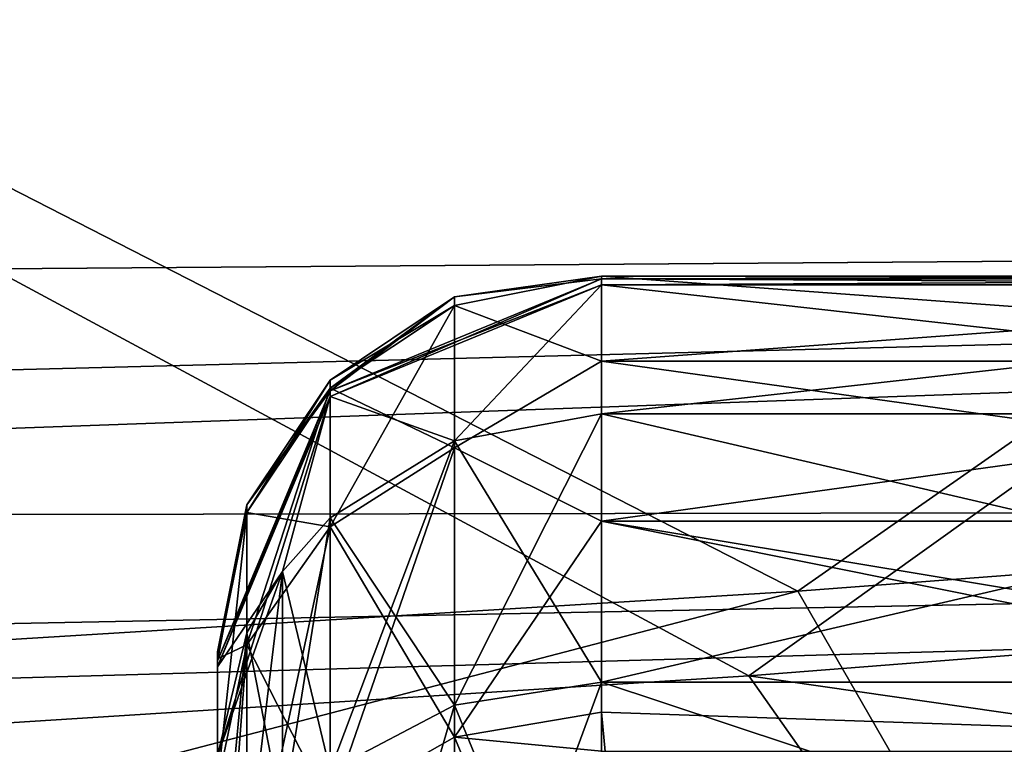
# Model space of a CAD drawing. Header units: metres. Extents: x -904 to 0, y -908 to 0.
# Tile 33 of 154: x -241 to -215, y -836 to -817. Entities that reach past the tile are written whole.
import ezdxf

# ---------------------------------------------------------------- set-up
doc = ezdxf.new("R2010")
doc.units = ezdxf.units.M

msp = doc.modelspace()

# ---------------------------------------------------------------- linework, layer by layer
at = {"layer": 'None012319'}
for points in [[(-225.347168, -823.889282, 2019.083984), (-232.418243, -826.801147, 2018.768433), (-225.347168, -824.041504, 2020.48877)], [(-232.418243, -826.801147, 2018.768433), (-225.347168, -823.889282, 2019.083984), (-229.173996, -824.360657, 2014.018677)], [(-225.347168, -823.889282, 2019.083984), (-225.347168, -823.823303, 2008.960449), (-229.173996, -824.360657, 2014.018677)], [(-229.173996, -824.360657, 2014.018677), (-225.347168, -823.823303, 2008.960449), (-229.173767, -824.580994, 2009.032471)], [(-225.347168, -823.823303, 2008.960449), (-225.347168, -826.032593, 1996.615601), (-229.173767, -824.580994, 2009.032471)], [(-195.347168, -823.823303, 2008.960449), (-195.347168, -826.032593, 1996.615601), (-225.347168, -823.823303, 2008.960449)], [(-195.347168, -826.032593, 1996.615601), (-225.347168, -826.032593, 1996.615601), (-225.347168, -823.823303, 2008.960449)], [(-195.347168, -823.889282, 2019.083984), (-195.347168, -823.823303, 2008.960449), (-225.347168, -823.889282, 2019.083984)], [(-195.347168, -823.823303, 2008.960449), (-225.347168, -823.823303, 2008.960449), (-225.347168, -823.889282, 2019.083984)], [(-225.347168, -824.041504, 2020.48877), (-195.347168, -824.041504, 2020.48877), (-225.347168, -823.889282, 2019.083984)], [(-195.347168, -824.041504, 2020.48877), (-195.347168, -823.889282, 2019.083984), (-225.347168, -823.889282, 2019.083984)], [(-232.418243, -826.801147, 2018.768433), (-232.417801, -826.955139, 2020.184204), (-225.347168, -824.041504, 2020.48877)], [(-225.347168, -824.041504, 2020.48877), (-232.417801, -826.955139, 2020.184204), (-229.174149, -828.106812, 2033.570435)], [(-225.347168, -827.403809, 2033.862549), (-225.347168, -824.041504, 2020.48877), (-229.174149, -828.106812, 2033.570435)], [(-225.347168, -824.041504, 2020.48877), (-225.347168, -827.403809, 2033.862549), (-195.347168, -824.041504, 2020.48877)], [(-225.347168, -827.403809, 2033.862549), (-195.347168, -827.403809, 2033.862549), (-195.347168, -824.041504, 2020.48877)], [(-229.173996, -824.360657, 2014.018677), (-232.418213, -826.528381, 2014.004517), (-232.418243, -826.801147, 2018.768433)], [(-229.173767, -824.580994, 2009.032471), (-232.418213, -826.739014, 2009.237793), (-229.173996, -824.360657, 2014.018677)], [(-232.418213, -826.739014, 2009.237793), (-232.418213, -826.528381, 2014.004517), (-229.173996, -824.360657, 2014.018677)], [(-232.418213, -826.739014, 2009.237793), (-229.173767, -824.580994, 2009.032471), (-232.418213, -830.345154, 1992.447998)], [(-229.173767, -824.580994, 2009.032471), (-229.173981, -828.292908, 1991.749878), (-232.418213, -830.345154, 1992.447998)], [(-225.347168, -826.032593, 1996.615601), (-229.173981, -828.292908, 1991.749878), (-229.173767, -824.580994, 2009.032471)], [(-225.347168, -826.032593, 1996.615601), (-225.347168, -830.198181, 1984.784424), (-229.173981, -828.292908, 1991.749878)], [(-195.347168, -826.032593, 1996.615601), (-195.347168, -830.198181, 1984.784424), (-225.347168, -826.032593, 1996.615601)], [(-195.347168, -830.198181, 1984.784424), (-225.347168, -830.198181, 1984.784424), (-225.347168, -826.032593, 1996.615601)], [(-232.418213, -826.739014, 2009.237793), (-234.586044, -829.968933, 2009.545044), (-232.418213, -826.528381, 2014.004517)], [(-234.586044, -829.968933, 2009.545044), (-234.585938, -829.772522, 2013.983398), (-232.418213, -826.528381, 2014.004517)], [(-232.418213, -826.528381, 2014.004517), (-234.585938, -829.772522, 2013.983398), (-232.418243, -826.801147, 2018.768433)], [(-234.586044, -829.968933, 2009.545044), (-232.418213, -826.739014, 2009.237793), (-234.585968, -833.418518, 1993.486938)], [(-232.418213, -826.739014, 2009.237793), (-232.418213, -830.345154, 1992.447998), (-234.585968, -833.418518, 1993.486938)], [(-232.418243, -826.801147, 2018.768433), (-235.347168, -833.831116, 2018.006714), (-232.417801, -826.955139, 2020.184204)], [(-232.418243, -826.801147, 2018.768433), (-234.585938, -829.772522, 2013.983398), (-235.347168, -833.831116, 2018.006714)], [(-235.347168, -833.831116, 2018.006714), (-235.347168, -833.987732, 2019.452271), (-232.417801, -826.955139, 2020.184204)], [(-232.417801, -826.955139, 2020.184204), (-235.347168, -833.987732, 2019.452271), (-233.66127, -831.509888, 2032.162842)], [(-232.417801, -826.955139, 2020.184204), (-233.66127, -831.509888, 2032.162842), (-232.418457, -830.109985, 2032.741577)], [(-229.174149, -828.106812, 2033.570435), (-232.417801, -826.955139, 2020.184204), (-232.418457, -830.109985, 2032.741577)], [(-225.347168, -834.388245, 2045.784668), (-225.347168, -827.403809, 2033.862549), (-229.174149, -828.106812, 2033.570435)], [(-225.347168, -827.403809, 2033.862549), (-225.347168, -834.388245, 2045.784668), (-195.347168, -827.403809, 2033.862549)], [(-225.347168, -834.388245, 2045.784668), (-195.347168, -834.388245, 2045.784668), (-195.347168, -827.403809, 2033.862549)], [(-229.173996, -834.986572, 2045.314209), (-229.174149, -828.106812, 2033.570435), (-232.418457, -830.109985, 2032.741577)], [(-232.418213, -830.345154, 1992.447998), (-229.173981, -828.292908, 1991.749878), (-232.418243, -837.664368, 1976.906738)], [(-229.173981, -828.292908, 1991.749878), (-229.173782, -835.820801, 1975.766357), (-232.418243, -837.664368, 1976.906738)], [(-229.173996, -834.986572, 2045.314209), (-225.347168, -834.388245, 2045.784668), (-229.174149, -828.106812, 2033.570435)], [(-225.347168, -830.198181, 1984.784424), (-229.173782, -835.820801, 1975.766357), (-229.173981, -828.292908, 1991.749878)], [(-234.585938, -829.772522, 2013.983398), (-235.347168, -833.599243, 2013.958618), (-235.347168, -833.831116, 2018.006714)], [(-234.586044, -829.968933, 2009.545044), (-235.347168, -833.77832, 2009.907471), (-234.585938, -829.772522, 2013.983398)], [(-235.347168, -833.77832, 2009.907471), (-235.347168, -833.599243, 2013.958618), (-234.585938, -829.772522, 2013.983398)], [(-235.347168, -833.77832, 2009.907471), (-234.586044, -829.968933, 2009.545044), (-235.347168, -837.041077, 1994.720703)], [(-234.586044, -829.968933, 2009.545044), (-234.585968, -833.418518, 1993.486938), (-235.347168, -837.041077, 1994.720703)], [(-232.418457, -830.109985, 2032.741577), (-233.66127, -831.509888, 2032.162842), (-232.418228, -836.690491, 2043.974121)], [(-232.418228, -836.690491, 2043.974121), (-229.173996, -834.986572, 2045.314209), (-232.418457, -830.109985, 2032.741577)], [(-234.585968, -833.418518, 1993.486938), (-232.418213, -830.345154, 1992.447998), (-234.58606, -840.423645, 1978.613525)], [(-232.418213, -830.345154, 1992.447998), (-232.418243, -837.664368, 1976.906738), (-234.58606, -840.423645, 1978.613525)], [(-225.347168, -830.198181, 1984.784424), (-225.347168, -835.173523, 1975.365967), (-229.173782, -835.820801, 1975.766357)], [(-195.347168, -830.198181, 1984.784424), (-195.347168, -835.173523, 1975.365967), (-225.347168, -830.198181, 1984.784424)], [(-195.347168, -835.173523, 1975.365967), (-195.445587, -836.194458, 1973.759888), (-225.347168, -830.198181, 1984.784424)], [(-225.347168, -830.198181, 1984.784424), (-195.445587, -836.194458, 1973.759888), (-225.347168, -835.173523, 1975.365967)], [(-235.347168, -833.987732, 2019.452271), (-235.347168, -836.305176, 2029.189575), (-233.66127, -831.509888, 2032.162842)], [(-233.66127, -831.509888, 2032.162842), (-235.347168, -836.305176, 2029.189575), (-234.586151, -833.108459, 2031.502319)], [(-233.66127, -831.509888, 2032.162842), (-234.586151, -833.108459, 2031.502319), (-233.661041, -837.881104, 2043.037842)], [(-233.66127, -831.509888, 2032.162842), (-233.661041, -837.881104, 2043.037842), (-232.418228, -836.690491, 2043.974121)], [(-235.347168, -836.305176, 2029.189575), (-235.347168, -841.16095, 2038.155396), (-234.586151, -833.108459, 2031.502319)], [(-234.586151, -833.108459, 2031.502319), (-235.347168, -841.16095, 2038.155396), (-234.585953, -839.240601, 2041.968628)], [(-234.586151, -833.108459, 2031.502319), (-234.585953, -839.240601, 2041.968628), (-233.661041, -837.881104, 2043.037842)], [(-235.347168, -837.041077, 1994.720703), (-234.585968, -833.418518, 1993.486938), (-235.347168, -843.677917, 1980.626587)], [(-234.585968, -833.418518, 1993.486938), (-234.58606, -840.423645, 1978.613525), (-235.347168, -843.677917, 1980.626587)], [(-235.347168, -838.084717, 2014.13562), (-235.347168, -833.831116, 2018.006714), (-235.347168, -833.599243, 2013.958618)], [(-235.347168, -838.084717, 2014.13562), (-235.347168, -833.599243, 2013.958618), (-235.347168, -838.00415, 2011.807983)], [(-235.347168, -833.599243, 2013.958618), (-235.347168, -833.77832, 2009.907471), (-235.347168, -838.00415, 2011.807983)], [(-235.347168, -838.00415, 2011.807983), (-235.347168, -833.77832, 2009.907471), (-235.347168, -837.041077, 1994.720703)], [(-235.347168, -833.987732, 2019.452271), (-235.347168, -833.831116, 2018.006714), (-235.347168, -838.084717, 2014.13562)], [(-235.347168, -836.305176, 2029.189575), (-235.347168, -833.987732, 2019.452271), (-235.347168, -839.213806, 2019.024902)], [(-235.347168, -839.213806, 2019.024902), (-235.347168, -833.987732, 2019.452271), (-235.347168, -838.084717, 2014.13562)], [(-225.347168, -844.332642, 2055.383789), (-225.347168, -834.388245, 2045.784668), (-229.173996, -834.986572, 2045.314209)], [(-225.347168, -834.388245, 2045.784668), (-225.347168, -844.332642, 2055.383789), (-195.347168, -834.388245, 2045.784668)], [(-225.347168, -844.332642, 2055.383789), (-195.347168, -844.332642, 2055.383789), (-195.347168, -834.388245, 2045.784668)], [(-229.174088, -844.780762, 2054.768555), (-229.173996, -834.986572, 2045.314209), (-232.418228, -836.690491, 2043.974121)], [(-229.174088, -844.780762, 2054.768555), (-225.347168, -844.332642, 2055.383789), (-229.173996, -834.986572, 2045.314209)], [(-229.173782, -835.820801, 1975.766357), (-225.347168, -835.173523, 1975.365967), (-225.249344, -836.193481, 1973.761353)], [(-195.445587, -836.194458, 1973.759888), (-225.249344, -836.193481, 1973.761353), (-225.347168, -835.173523, 1975.365967)], [(-232.418243, -837.664368, 1976.906738), (-229.173782, -835.820801, 1975.766357), (-227.876511, -838.938477, 1970.785767)], [(-227.876511, -838.938477, 1970.785767), (-229.173782, -835.820801, 1975.766357), (-225.249344, -836.193481, 1973.761353)]]:
    msp.add_3dface(points, dxfattribs=at)
at = {"layer": 'None012320'}
for points in [[(-232.417801, -826.955139, 208.531815), (-232.418243, -826.801147, 209.947556), (-225.347168, -823.889282, 209.632065)], [(-225.347168, -823.889282, 209.632065), (-232.418243, -826.801147, 209.947556), (-229.173996, -824.360657, 214.697372)], [(-225.347168, -824.041504, 208.22728), (-232.417801, -826.955139, 208.531815), (-225.347168, -823.889282, 209.632065)], [(-225.347168, -823.823303, 219.7556), (-225.347168, -823.889282, 209.632065), (-229.173996, -824.360657, 214.697372)], [(-229.173767, -824.580994, 219.683517), (-225.347168, -823.823303, 219.7556), (-229.173996, -824.360657, 214.697372)], [(-225.347168, -826.032593, 232.100418), (-225.347168, -823.823303, 219.7556), (-229.173767, -824.580994, 219.683517)], [(-225.347168, -823.823303, 219.7556), (-225.347168, -826.032593, 232.100418), (-195.347168, -823.823303, 219.7556)], [(-225.347168, -826.032593, 232.100418), (-195.347168, -826.032593, 232.100418), (-195.347168, -823.823303, 219.7556)], [(-225.347168, -823.889282, 209.632065), (-225.347168, -823.823303, 219.7556), (-195.347168, -823.889282, 209.632065)], [(-225.347168, -823.823303, 219.7556), (-195.347168, -823.823303, 219.7556), (-195.347168, -823.889282, 209.632065)], [(-225.347168, -823.889282, 209.632065), (-195.347168, -823.889282, 209.632065), (-225.347168, -824.041504, 208.22728)], [(-195.347168, -823.889282, 209.632065), (-195.347168, -824.041504, 208.22728), (-225.347168, -824.041504, 208.22728)], [(-232.417801, -826.955139, 208.531815), (-225.347168, -824.041504, 208.22728), (-229.174149, -828.106812, 195.145554)], [(-225.347168, -824.041504, 208.22728), (-225.347168, -827.403809, 194.853394), (-229.174149, -828.106812, 195.145554)], [(-195.347168, -824.041504, 208.22728), (-195.347168, -827.403809, 194.853394), (-225.347168, -824.041504, 208.22728)], [(-195.347168, -827.403809, 194.853394), (-225.347168, -827.403809, 194.853394), (-225.347168, -824.041504, 208.22728)], [(-229.173996, -824.360657, 214.697372), (-232.418243, -826.801147, 209.947556), (-232.418213, -826.528381, 214.711456)], [(-229.173767, -824.580994, 219.683517), (-229.173996, -824.360657, 214.697372), (-232.418213, -826.528381, 214.711456)], [(-229.173981, -828.292908, 236.966064), (-229.173767, -824.580994, 219.683517), (-232.418213, -826.739014, 219.47821)], [(-232.418213, -826.739014, 219.47821), (-229.173767, -824.580994, 219.683517), (-232.418213, -826.528381, 214.711456)], [(-225.347168, -826.032593, 232.100418), (-229.173767, -824.580994, 219.683517), (-229.173981, -828.292908, 236.966064)], [(-225.347168, -830.198181, 243.931595), (-225.347168, -826.032593, 232.100418), (-229.173981, -828.292908, 236.966064)], [(-225.347168, -826.032593, 232.100418), (-225.347168, -830.198181, 243.931595), (-195.347168, -826.032593, 232.100418)], [(-225.347168, -830.198181, 243.931595), (-195.347168, -830.198181, 243.931595), (-195.347168, -826.032593, 232.100418)], [(-232.418243, -826.801147, 209.947556), (-234.585938, -829.772522, 214.732605), (-232.418213, -826.528381, 214.711456)], [(-232.418213, -826.528381, 214.711456), (-234.585938, -829.772522, 214.732605), (-232.418213, -826.739014, 219.47821)], [(-232.418213, -830.345154, 236.26799), (-232.418213, -826.739014, 219.47821), (-234.586044, -829.968933, 219.170959)], [(-234.585938, -829.772522, 214.732605), (-234.586044, -829.968933, 219.170959), (-232.418213, -826.739014, 219.47821)], [(-232.418213, -830.345154, 236.26799), (-229.173981, -828.292908, 236.966064), (-232.418213, -826.739014, 219.47821)], [(-232.417801, -826.955139, 208.531815), (-235.347168, -833.987732, 209.263779), (-232.418243, -826.801147, 209.947556)], [(-235.347168, -833.987732, 209.263779), (-235.347168, -833.831116, 210.709244), (-232.418243, -826.801147, 209.947556)], [(-232.418243, -826.801147, 209.947556), (-235.347168, -833.831116, 210.709244), (-234.585938, -829.772522, 214.732605)], [(-232.417801, -826.955139, 208.531815), (-233.66127, -831.509888, 196.553131), (-235.347168, -836.305176, 199.526428)], [(-235.347168, -836.305176, 199.526428), (-235.347168, -833.987732, 209.263779), (-232.417801, -826.955139, 208.531815)], [(-232.418457, -830.109985, 195.974457), (-233.66127, -831.509888, 196.553131), (-232.417801, -826.955139, 208.531815)], [(-229.174149, -828.106812, 195.145554), (-232.418457, -830.109985, 195.974457), (-232.417801, -826.955139, 208.531815)], [(-229.174149, -828.106812, 195.145554), (-225.347168, -827.403809, 194.853394), (-229.173996, -834.986572, 183.40184)], [(-225.347168, -827.403809, 194.853394), (-225.347168, -834.388245, 182.931274), (-229.173996, -834.986572, 183.40184)], [(-195.347168, -827.403809, 194.853394), (-195.347168, -834.388245, 182.931274), (-225.347168, -827.403809, 194.853394)], [(-195.347168, -834.388245, 182.931274), (-225.347168, -834.388245, 182.931274), (-225.347168, -827.403809, 194.853394)], [(-232.418228, -836.690491, 184.741867), (-232.418457, -830.109985, 195.974457), (-229.174149, -828.106812, 195.145554)], [(-229.173996, -834.986572, 183.40184), (-232.418228, -836.690491, 184.741867), (-229.174149, -828.106812, 195.145554)], [(-229.173782, -835.820801, 252.949661), (-229.173981, -828.292908, 236.966064), (-232.418213, -830.345154, 236.26799)], [(-225.347168, -830.198181, 243.931595), (-229.173981, -828.292908, 236.966064), (-229.173782, -835.820801, 252.949661)], [(-235.347168, -833.831116, 210.709244), (-235.347168, -833.599243, 214.757324), (-234.585938, -829.772522, 214.732605)], [(-234.585938, -829.772522, 214.732605), (-235.347168, -833.599243, 214.757324), (-234.586044, -829.968933, 219.170959)], [(-234.586044, -829.968933, 219.170959), (-235.347168, -833.77832, 218.808563), (-234.585968, -833.418518, 235.229065)], [(-235.347168, -833.599243, 214.757324), (-235.347168, -833.77832, 218.808563), (-234.586044, -829.968933, 219.170959)], [(-234.585968, -833.418518, 235.229065), (-232.418213, -830.345154, 236.26799), (-234.586044, -829.968933, 219.170959)], [(-233.661041, -837.881104, 185.678192), (-233.66127, -831.509888, 196.553131), (-232.418457, -830.109985, 195.974457)], [(-232.418228, -836.690491, 184.741867), (-233.661041, -837.881104, 185.678192), (-232.418457, -830.109985, 195.974457)], [(-232.418243, -837.664368, 251.809235), (-232.418213, -830.345154, 236.26799), (-234.585968, -833.418518, 235.229065)], [(-232.418243, -837.664368, 251.809235), (-229.173782, -835.820801, 252.949661), (-232.418213, -830.345154, 236.26799)], [(-225.347168, -835.173523, 253.350052), (-225.347168, -830.198181, 243.931595), (-229.173782, -835.820801, 252.949661)], [(-225.347168, -835.173523, 253.350052), (-195.445587, -836.194458, 254.956131), (-225.347168, -830.198181, 243.931595)], [(-195.445587, -836.194458, 254.956131), (-195.347168, -835.173523, 253.350052), (-225.347168, -830.198181, 243.931595)], [(-225.347168, -830.198181, 243.931595), (-195.347168, -835.173523, 253.350052), (-195.347168, -830.198181, 243.931595)], [(-233.66127, -831.509888, 196.553131), (-234.586151, -833.108459, 197.213654), (-235.347168, -836.305176, 199.526428)], [(-234.585953, -839.240601, 186.74736), (-234.586151, -833.108459, 197.213654), (-233.66127, -831.509888, 196.553131)], [(-233.661041, -837.881104, 185.678192), (-234.585953, -839.240601, 186.74736), (-233.66127, -831.509888, 196.553131)], [(-235.347168, -836.305176, 199.526428), (-234.586151, -833.108459, 197.213654), (-235.347168, -841.16095, 190.560593)], [(-234.586151, -833.108459, 197.213654), (-234.585953, -839.240601, 186.74736), (-235.347168, -841.16095, 190.560593)], [(-235.347168, -833.77832, 218.808563), (-235.347168, -837.041077, 233.995239), (-234.585968, -833.418518, 235.229065)], [(-234.585968, -833.418518, 235.229065), (-235.347168, -837.041077, 233.995239), (-234.58606, -840.423645, 250.102417)], [(-234.58606, -840.423645, 250.102417), (-232.418243, -837.664368, 251.809235), (-234.585968, -833.418518, 235.229065)], [(-235.347168, -833.599243, 214.757324), (-235.347168, -833.831116, 210.709244), (-235.347168, -838.084717, 214.580383)], [(-235.347168, -838.084717, 214.580383), (-235.347168, -838.00415, 216.908035), (-235.347168, -833.599243, 214.757324)], [(-235.347168, -838.00415, 216.908035), (-235.347168, -833.77832, 218.808563), (-235.347168, -833.599243, 214.757324)], [(-235.347168, -833.77832, 218.808563), (-235.347168, -838.00415, 216.908035), (-235.347168, -837.041077, 233.995239)], [(-235.347168, -833.831116, 210.709244), (-235.347168, -833.987732, 209.263779), (-235.347168, -838.084717, 214.580383)], [(-235.347168, -838.084717, 214.580383), (-235.347168, -833.987732, 209.263779), (-235.347168, -839.213806, 209.691086)], [(-235.347168, -833.987732, 209.263779), (-235.347168, -836.305176, 199.526428), (-235.347168, -839.213806, 209.691086)], [(-229.173996, -834.986572, 183.40184), (-225.347168, -834.388245, 182.931274), (-229.174088, -844.780762, 173.947556)], [(-225.347168, -834.388245, 182.931274), (-225.347168, -844.332642, 173.332184), (-229.174088, -844.780762, 173.947556)], [(-195.347168, -834.388245, 182.931274), (-195.347168, -844.332642, 173.332184), (-225.347168, -834.388245, 182.931274)], [(-195.347168, -844.332642, 173.332184), (-225.347168, -844.332642, 173.332184), (-225.347168, -834.388245, 182.931274)], [(-229.174088, -844.780762, 173.947556), (-232.418365, -846.056519, 175.700211), (-229.173996, -834.986572, 183.40184)], [(-232.418365, -846.056519, 175.700211), (-232.418228, -836.690491, 184.741867), (-229.173996, -834.986572, 183.40184)], [(-225.249344, -836.193481, 254.954681), (-225.347168, -835.173523, 253.350052), (-229.173782, -835.820801, 252.949661)], [(-225.347168, -835.173523, 253.350052), (-225.249344, -836.193481, 254.954681), (-195.445587, -836.194458, 254.956131)], [(-229.173782, -835.820801, 252.949661), (-232.418243, -837.664368, 251.809235), (-227.876511, -838.938477, 257.930206)], [(-227.876511, -838.938477, 257.930206), (-225.249344, -836.193481, 254.954681), (-229.173782, -835.820801, 252.949661)]]:
    msp.add_3dface(points, dxfattribs=at)
at = {"layer": 'None012346'}
for points in [[(-67.241051, -723.909851, 106.525017), (-221.515747, -834.223022, 103.636368), (-388.329742, -744.40271, 105.988396)], [(-221.515747, -834.223022, 103.636368), (-67.241051, -723.909851, 106.525017), (-176.360367, -830.694824, 103.728752)], [(-220.231979, -832.017883, 106.695137), (-69.393501, -726.651489, 109.454254), (-389.989258, -745.137939, 108.970169)], [(-220.231979, -832.017883, 106.695137), (-175.538864, -828.643677, 106.783493), (-69.393501, -726.651489, 109.454254)], [(-388.329742, -744.40271, 105.988396), (-221.515747, -834.223022, 103.636368), (-266.758728, -837.09552, 103.56115)], [(-264.074249, -834.714417, 106.624527), (-220.231979, -832.017883, 106.695137), (-389.989258, -745.137939, 108.970169)], [(-214.820953, -841.424377, 134.742767), (-175.538864, -828.643677, 106.783493), (-220.231979, -832.017883, 106.695137)], [(-176.360367, -830.694824, 103.728752), (-168.637634, -841.847717, 131.894226), (-221.515747, -834.223022, 103.636368)], [(-220.231979, -832.017883, 106.695137), (-264.074249, -834.714417, 106.624527), (-261.251007, -842.718262, 134.566696)], [(-214.820953, -841.424377, 134.742767), (-220.231979, -832.017883, 106.695137), (-261.251007, -842.718262, 134.566696)], [(-221.515747, -834.223022, 103.636368), (-214.894165, -843.611816, 131.848038), (-266.758728, -837.09552, 103.56115)], [(-168.637634, -841.847717, 131.894226), (-214.894165, -843.611816, 131.848038), (-221.515747, -834.223022, 103.636368)]]:
    msp.add_3dface(points, dxfattribs=at)
at = {"layer": 'None012347'}
for points in [[(-95.010384, -822.552795, 2100.313965), (-839.526306, -828.018555, 2093.742676), (-130.859543, -799.576477, 2124.210693)], [(-839.526306, -828.018555, 2093.742676), (-829.500427, -812.703979, 2111.229248), (-130.859543, -799.576477, 2124.210693)], [(-83.638107, -829.801086, 2096.219727), (-126.16481, -803.473694, 2124.567871), (-842.267029, -830.862915, 2094.904785)], [(-126.16481, -803.473694, 2124.567871), (-832.010681, -815.26239, 2112.793457), (-842.267029, -830.862915, 2094.904785)], [(-849.833435, -849.639465, 2063.023926), (-95.010384, -822.552795, 2100.313965), (-57.658901, -841.640808, 2075.415527)], [(-849.833435, -849.639465, 2063.023926), (-846.345764, -841.640808, 2075.415527), (-95.010384, -822.552795, 2100.313965)], [(-846.345764, -841.640808, 2075.415527), (-839.526306, -828.018555, 2093.742676), (-95.010384, -822.552795, 2100.313965)], [(-55.043732, -844.028503, 2077.158691), (-83.638107, -829.801086, 2096.219727), (-852.304321, -851.731201, 2065.280029)], [(-852.304321, -851.731201, 2065.280029), (-83.638107, -829.801086, 2096.219727), (-849.24353, -844.71228, 2076.154541)], [(-83.638107, -829.801086, 2096.219727), (-842.267029, -830.862915, 2094.904785), (-849.24353, -844.71228, 2076.154541)]]:
    msp.add_3dface(points, dxfattribs=at)

doc.saveas('drawing.dxf')
